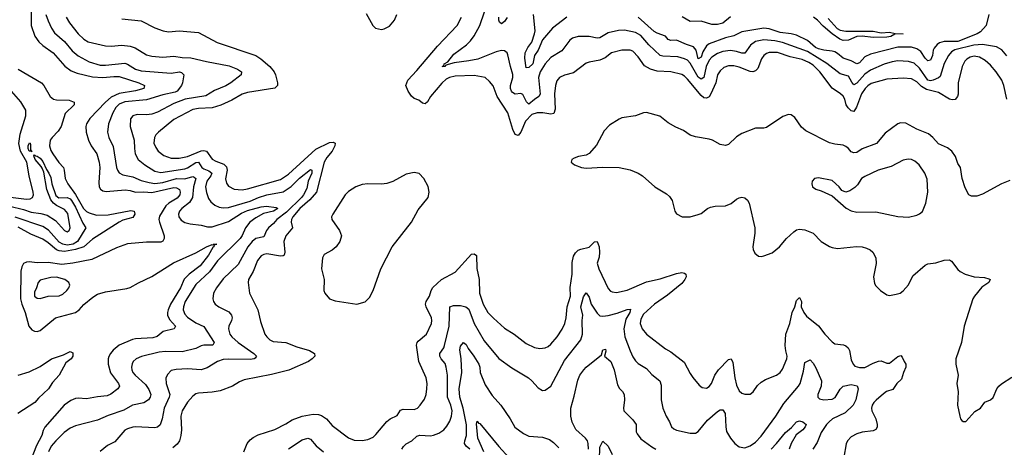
# Model space of a CAD drawing. Header units: inches. Extents: x 1173000 to 1307049, y 522583 to 678455.
# Tile 250 of 256: x 1241021 to 1248231, y 604623 to 607753. Entities that reach past the tile are written whole.
import ezdxf

# ---------------------------------------------------------------- set-up
doc = ezdxf.new("R2010")
doc.units = ezdxf.units.IN
doc.header["$MEASUREMENT"] = 0
doc.layers.add('B2640', color=7, linetype='Continuous')

msp = doc.modelspace()

# ---------------------------------------------------------------- linework, layer by layer
at = {"layer": 'B2640', "color": 5}
for points, elevation in [([(1241106.2, 607810), (1241106, 607710), (1241132.9, 607632.9), (1241162.2, 607590), (1241190, 607564.2), (1241267.3, 607510), (1241352.8, 607412.8), (1241397.9, 607377.9), (1241440.9, 607360.9), (1241554.5, 607334.5), (1241630, 607329.7), (1241710, 607337.8), (1241750, 607336), (1241894, 607290), (1241934.9, 607270), (1241930.5, 607250), (1241870, 607232.9), (1241750, 607212.4), (1241690, 607184.5), (1241649, 607150), (1241534.3, 607030), (1241510.1, 606990), (1241505.3, 606970), (1241507.2, 606930), (1241524.7, 606870), (1241545.1, 606830), (1241586.5, 606770), (1241603.8, 606710), (1241608.6, 606670), (1241599.7, 606559.7), (1241603.2, 606530), (1241612.2, 606512.2), (1241630, 606500.8), (1241654.3, 606494.3), (1241793.5, 606506.5), (1241830, 606502), (1241870, 606489.3), (1241930, 606493.7), (1241990, 606487.9), (1242150, 606523.4), (1242170, 606520.8), (1242191.6, 606510), (1242196.4, 606490), (1242193.7, 606470), (1242174.2, 606445.8), (1242113.9, 606410), (1242092.2, 606390), (1242045.5, 606314.5), (1242041, 606290), (1242043.8, 606270), (1242078.5, 606170), (1242080.2, 606150), (1242069.4, 606130.6), (1242055.7, 606124.3), (1241950, 606123.1), (1241811.5, 606111.5), (1241730, 606082.5), (1241550, 605998.1), (1241410, 605969.2), (1241330, 605960.3), (1241230, 605975.2), (1241150, 605973.6), (1241090, 605979.3), (1241070, 605978), (1241050, 605968.3), (1241036.1, 605943.9), (1241029.1, 605910.9), (1241027.3, 605710), (1241036.4, 605670), (1241062.4, 605610), (1241089, 605509), (1241110, 605481.5), (1241130, 605472.2), (1241150, 605471.1), (1241170, 605478), (1241284, 605570), (1241431, 605610), (1241457.4, 605630), (1241490, 605666.9), (1241557.3, 605722.7), (1241590, 605742.6), (1241650, 605760.9), (1241804.7, 605784.7), (1241830, 605792.2), (1241890, 605825.9), (1241988.2, 605871.8), (1242147.6, 605972.4), (1242310, 606045.5), (1242390, 606090.8), (1242430, 606106.7), (1242436, 606104), (1242439, 606110), (1242464.7, 606110), (1242452.4, 606107.6), (1242442, 606098), (1242443.1, 606090), (1242435.6, 606084.4), (1242403.7, 606030), (1242342.7, 605950), (1242261.8, 605890), (1242226.1, 605853.9), (1242199.1, 605790), (1242125.7, 605670), (1242108.2, 605630), (1242102.8, 605610), (1242103.5, 605590), (1242118.8, 605558.8), (1242161.3, 605510), (1242152.7, 605490), (1242072.7, 605470), (1242026.8, 605433.2), (1241996.8, 605423.2), (1241870, 605417.1), (1241847.8, 605412.2), (1241750.3, 605370), (1241706.6, 605333.4), (1241686.4, 605310), (1241673.6, 605286.4), (1241668.6, 605270), (1241668.8, 605230), (1241687.1, 605167.1), (1241744.2, 605090), (1241751.6, 605070), (1241739.5, 605050), (1241688.1, 605011.9), (1241661.5, 604998.5), (1241590, 604993.2), (1241510, 604976.5), (1241450, 604982.6), (1241430, 604980.7), (1241395.2, 604964.8), (1241346.5, 604930), (1241204.9, 604770), (1241193.3, 604746.7), (1241183.6, 604710), (1241144.4, 604635.6), (1241104.8, 604535.2)], 820), ([(1241213.3, 607790), (1241230, 607744.2), (1241254.8, 607690), (1241277.1, 607657.1), (1241350, 607593.9), (1241405.6, 607525.6), (1241448.6, 607488.6), (1241530, 607445.1), (1241610, 607419.8), (1241650, 607419), (1241790, 607434.1), (1241810, 607427.5), (1241868.9, 607390), (1241910, 607378), (1242130, 607361.2), (1242190.6, 607370.6), (1242206.6, 607366.6), (1242222.4, 607350), (1242214.4, 607290), (1242205.1, 607270), (1242175.1, 607230), (1242159, 607221), (1242070, 607203.1), (1241950, 607166.1), (1241790, 607151), (1241750, 607133.2), (1241725.1, 607110), (1241703.3, 607070), (1241672.7, 606990), (1241665.2, 606930), (1241673.7, 606890), (1241705.3, 606825.3), (1241729.4, 606670), (1241736.9, 606650), (1241750.8, 606630.8), (1241776, 606616), (1241850, 606603.5), (1241910, 606575.7), (1241970, 606559.7), (1242010, 606554.2), (1242070, 606561.9), (1242170, 606589.1), (1242230, 606588.5), (1242290, 606603.6), (1242299.4, 606599.4), (1242310.1, 606590), (1242293.2, 606530), (1242285.8, 606450), (1242264.7, 606415.3), (1242209.3, 606370), (1242192.2, 606350), (1242184.5, 606330), (1242185.8, 606310), (1242204.4, 606284.4), (1242230, 606269.1), (1242270, 606257.3), (1242350, 606248.1), (1242395.8, 606235.8), (1242430, 606236.8), (1242550, 606275), (1242644.3, 606335.7), (1242690, 606355.1), (1242790, 606383), (1242828.2, 606388.2), (1242898.5, 606378.5), (1242911.1, 606371.1), (1242879.6, 606350), (1242806.8, 606333.2), (1242750, 606303.1), (1242705.8, 606270), (1242675.3, 606230), (1242650, 606172.3), (1242634.7, 606150), (1242470, 605987.1), (1242410, 605908.1), (1242310, 605813.2), (1242232.1, 605690), (1242219.8, 605650), (1242219, 605630), (1242230, 605597.4), (1242250, 605575.6), (1242310, 605533.4), (1242370, 605507.9), (1242445.8, 605390), (1242434.9, 605370), (1242368.9, 605371.1), (1242350, 605366.3), (1242310, 605345.7), (1242210, 605321), (1242090, 605323.2), (1242041.6, 605318.4), (1241913.1, 605286.9), (1241874, 605270), (1241852.9, 605250), (1241845.4, 605234.6), (1241840.2, 605210), (1241842.2, 605190), (1241850.2, 605170), (1241866.9, 605150), (1241941.6, 605081.6), (1241966.3, 605046.3), (1241980.5, 605010), (1241977.7, 604990), (1241965.3, 604970), (1241930, 604947.2), (1241848.2, 604930), (1241784.4, 604895.6), (1241670, 604856.2), (1241590, 604820.1), (1241430, 604778.5), (1241390, 604761.5), (1241348, 604730), (1241286.4, 604670), (1241252.6, 604630), (1241231, 604590)], 840), ([(1241362.2, 607770), (1241386.2, 607730), (1241450, 607649.1), (1241490, 607609.2), (1241522.4, 607590), (1241650, 607561.6), (1241690, 607559.7), (1241770, 607566), (1241830, 607559.8), (1241865.8, 607545.8), (1241950, 607495.9), (1241990, 607484.6), (1242070, 607479.1), (1242150, 607486), (1242210, 607476.9), (1242274.2, 607474.2), (1242390, 607445.9), (1242554.2, 607414.2), (1242616.4, 607390), (1242644.9, 607370), (1242642, 607350), (1242567.9, 607290), (1242530, 607268.8), (1242446.7, 607233.3), (1242385.3, 607194.7), (1242233.4, 607170), (1242150, 607138.2), (1242030, 607076.4), (1241990, 607061.9), (1241950, 607057.3), (1241882.1, 607057.9), (1241850, 607049.7), (1241833, 607027), (1241830.2, 606970), (1241860.5, 606870), (1241860.9, 606810), (1241866.7, 606770), (1241888.1, 606730), (1241936.5, 606690), (1242010, 606644.1), (1242054.8, 606634.8), (1242230, 606660.3), (1242250, 606668.4), (1242310, 606707.4), (1242330.8, 606710.8), (1242356, 606670), (1242370, 606659.9), (1242407.1, 606647.1), (1242427.1, 606630), (1242420.4, 606610), (1242391.9, 606570), (1242381.6, 606530), (1242388.6, 606488.6), (1242403.3, 606443.3), (1242420, 606420), (1242450, 606394.2), (1242480.6, 606380.6), (1242510, 606374.8), (1242550, 606378.1), (1242710, 606423.5), (1242770, 606450.9), (1242830, 606471.2), (1242950, 606491.7), (1243007.9, 606532.1), (1243070, 606592.3), (1243150, 606655.5), (1243160.9, 606650), (1243161.3, 606630), (1243134.5, 606570), (1243122.5, 606517.5), (1243100.5, 606470), (1243085.7, 606450), (1242975.5, 606344.5), (1242903.5, 606290), (1242879.1, 606260.9), (1242844, 606230), (1242829.5, 606210), (1242810, 606163.1), (1242750, 606151.3), (1242723.9, 606130), (1242690.9, 606089.1), (1242620.1, 605959.9), (1242510, 605856.8), (1242462.4, 605790), (1242440.8, 605750), (1242436.5, 605710), (1242440.9, 605690), (1242452, 605670), (1242478.4, 605650), (1242553.2, 605613.2), (1242573.1, 605590), (1242576.9, 605570), (1242572.7, 605550), (1242553.1, 605510), (1242549.2, 605490), (1242559.1, 605450), (1242574.9, 605430), (1242621.6, 605390), (1242736.5, 605310), (1242754, 605290), (1242744.9, 605275.1), (1242739.1, 605270), (1242710, 605265.6), (1242551.4, 605268.6), (1242510, 605264.1), (1242470, 605251.4), (1242394.8, 605205.2), (1242350, 605189.9), (1242250, 605195.9), (1242167.3, 605192.7), (1242130, 605184.2), (1242103.5, 605156.5), (1242091.4, 605128.6), (1242093.2, 605090), (1242119.5, 605010), (1242114.9, 604990), (1242079.5, 604910), (1242064.7, 604830), (1242050, 604788.2), (1242030, 604771.1), (1242010, 604766), (1241870, 604771.4), (1241849.5, 604770.5), (1241810, 604758.4), (1241790, 604747.3), (1241717.3, 604662.7), (1241665.2, 604634.8), (1241610, 604592)], 860), ([(1241770, 607758.3), (1241910, 607743.2), (1242010, 607692.9), (1242071.2, 607671.2), (1242110, 607664.7), (1242190, 607670.2), (1242330, 607659.7), (1242466.4, 607586.4), (1242750.8, 607490.8), (1242786.5, 607466.5), (1242851.8, 607410), (1242884.9, 607370), (1242894.7, 607350), (1242908.5, 607291.5), (1242908.6, 607271.4), (1242888.9, 607251.1), (1242690, 607220.7), (1242650, 607206.6), (1242575.7, 607164.3), (1242493.2, 607126.8), (1242430, 607108.4), (1242330, 607103.4), (1242290, 607094.8), (1242150, 607022.9), (1242037.7, 606930), (1242018.5, 606910), (1242007.5, 606890), (1242004.3, 606850), (1242016.9, 606816.9), (1242035.9, 606790), (1242077.7, 606757.7), (1242130, 606738.9), (1242190, 606738.6), (1242250, 606752.4), (1242350, 606793.9), (1242370, 606796.2), (1242390, 606790.1), (1242430.5, 606730.5), (1242456.6, 606716.6), (1242515.7, 606695.7), (1242534.6, 606674.6), (1242539.6, 606650), (1242528.1, 606588.1), (1242534.8, 606554.8), (1242550, 606533.1), (1242591.4, 606511.4), (1242650, 606507.7), (1242690, 606514.8), (1242930, 606583.4), (1242990, 606623.1), (1243190, 606806), (1243290, 606853.4), (1243315.5, 606855.5), (1243330.3, 606850), (1243327.9, 606830), (1243309.3, 606790), (1243270, 606744.2), (1243250.8, 606709.2), (1243193.5, 606490), (1243146.8, 606433.2), (1243071.8, 606370), (1243022.2, 606310), (1243011.1, 606290), (1243008.5, 606270), (1243018.6, 606230), (1242970.9, 606170), (1242956.1, 606130), (1242962.3, 606050), (1242956.9, 606030), (1242950, 606023.8), (1242930, 606022.6), (1242830, 606037.6), (1242810, 606034), (1242790, 606023.7), (1242762.8, 605990), (1242730.5, 605909.5), (1242697.6, 605850), (1242693.6, 605830), (1242704.7, 605750), (1242764.5, 605630), (1242784.1, 605544.1), (1242817, 605450), (1242830.4, 605430), (1242853, 605410), (1242877.8, 605397.8), (1242970, 605389.3), (1243050, 605358.9), (1243144, 605330), (1243180.5, 605310), (1243182.4, 605290), (1243163.7, 605270), (1243135.6, 605250), (1242992.4, 605187.6), (1242865.4, 605154.6), (1242664.7, 605115.3), (1242630, 605101.4), (1242580.5, 605070), (1242490, 605036.8), (1242430, 605025), (1242330, 605019.4), (1242310, 605013.5), (1242290, 604997.7), (1242250, 604953), (1242210, 604889.4), (1242201.8, 604850), (1242205.8, 604750), (1242202.3, 604710), (1242191.1, 604670), (1242175.1, 604644.9), (1242142.2, 604617.8)], 880), ([(1243557, 607797), (1243606.4, 607710), (1243627.7, 607690), (1243670, 607681.3), (1243690, 607684.9), (1243730, 607706.4), (1243766, 607750), (1243783, 607790)], 920), ([(1248250, 607171.5), (1248226, 607270), (1248211.6, 607310), (1248170, 607371.7), (1248130, 607420.7), (1248090, 607455), (1248050, 607478.5), (1248010, 607485.8), (1247980.9, 607479.1), (1247955.2, 607464.8), (1247942.2, 607450), (1247922.7, 607410), (1247892.8, 607290), (1247891.9, 607208.1), (1247887.5, 607190), (1247870.7, 607169.3), (1247850, 607165.4), (1247830, 607169.9), (1247750, 607218.5), (1247661, 607241), (1247624.3, 607264.3), (1247590, 607298), (1247550, 607319.2), (1247490, 607323.8), (1247370, 607318.1), (1247255.4, 607284.6), (1247230.7, 607269.3), (1247210.7, 607250), (1247184.8, 607210), (1247148.7, 607111.3), (1247130, 607081.8), (1247110, 607084.9), (1247086.3, 607106.3), (1247072.7, 607130), (1247061.9, 607170), (1247050, 607192.5), (1247030.8, 607210.8), (1246971.2, 607251.2), (1246880.2, 607370), (1246830, 607419.2), (1246799.1, 607439.1), (1246750, 607461.7), (1246661.8, 607481.8), (1246570, 607512.7), (1246510, 607511.5), (1246490, 607504.9), (1246470, 607490.7), (1246453.6, 607466.4), (1246425.5, 607394.5), (1246410, 607378.6), (1246390, 607369.9), (1246370, 607373.3), (1246290, 607405.8), (1246250, 607414.6), (1246210, 607415.2), (1246177.4, 607402.6), (1246150, 607378), (1246131.8, 607350), (1246118, 607290), (1246082, 607210), (1246070, 607189.1), (1246050, 607178.7), (1246030, 607181.1), (1246010, 607198.5), (1245910, 607317.4), (1245890, 607338.9), (1245870, 607352.2), (1245790, 607370.6), (1245690, 607375.8), (1245639.1, 607390), (1245595, 607415), (1245550, 607480.3), (1245510, 607521.5), (1245490, 607528.7), (1245430, 607528.8), (1245354.9, 607510), (1245307.2, 607472.8), (1245270, 607456.2), (1245190, 607442.2), (1245170, 607434.8), (1245075.2, 607364.8), (1245010, 607347.1), (1244973.7, 607330), (1244954.6, 607305.4), (1244943.9, 607270), (1244937.9, 607210), (1244941.5, 607098.5), (1244932.9, 607067.1), (1244910, 607061.6), (1244850.9, 607070.9), (1244810, 607071.6), (1244770, 607058.1), (1244724.1, 607010), (1244690, 606929.7), (1244670, 606904.8), (1244650, 606911.1), (1244631.2, 606950), (1244596.2, 607070), (1244517.3, 607190), (1244487.7, 607267.7), (1244460.7, 607300.7), (1244428.4, 607328.4), (1244350, 607344.5), (1244210, 607338.5), (1244167.4, 607330), (1244143.1, 607316.9), (1244112.1, 607287.9), (1244028.4, 607190), (1244007.9, 607152.1), (1243990, 607137.2), (1243970, 607140.9), (1243943, 607163), (1243910, 607176.9), (1243890, 607194), (1243866, 607230), (1243849.8, 607270), (1243862.7, 607310), (1243930, 607379.7), (1244080.3, 607559.7), (1244223.5, 607710), (1244255.5, 607770)], 880), ([(1248250, 607488), (1248211.9, 607531.9), (1248173.7, 607553.7), (1248070, 607571), (1248007.2, 607567.2), (1247869, 607531), (1247843.7, 607516.3), (1247822.6, 607490), (1247790, 607432.4), (1247762, 607338), (1247750, 607326), (1247710.5, 607309.5), (1247690, 607304.9), (1247669.9, 607309.9), (1247610, 607398.5), (1247570, 607433.3), (1247530, 607446.6), (1247450, 607451.6), (1247410, 607444.7), (1247350, 607426.1), (1247250, 607382.3), (1247210, 607353.7), (1247150, 607287.4), (1247130, 607276), (1247114.2, 607294.2), (1247090, 607339.8), (1247030, 607355.7), (1246931.4, 607431.4), (1246790, 607521), (1246605.9, 607585.9), (1246550, 607599), (1246470, 607605.1), (1246410, 607593.1), (1246372.9, 607567.1), (1246330, 607508.2), (1246310, 607506.7), (1246270, 607519.9), (1246226.5, 607526.5), (1246170, 607519), (1246130, 607504.4), (1246090, 607479.3), (1246070, 607457.5), (1246048, 607410), (1246030.9, 607329.1), (1246010, 607316.5), (1245990, 607331.9), (1245930, 607435.6), (1245910, 607455.7), (1245890, 607466.9), (1245840.4, 607480.4), (1245730, 607485.4), (1245709.9, 607489.9), (1245627.5, 607567.5), (1245570, 607636.8), (1245530, 607659.9), (1245450, 607674.8), (1245406.8, 607673.2), (1245330, 607655.6), (1245270, 607620.7), (1245250, 607616.5), (1245190, 607629), (1245110, 607630.7), (1245070, 607616.8), (1245050, 607603.5), (1244990, 607523.5), (1244910, 607475), (1244869.5, 607430), (1244831.3, 607370), (1244820.5, 607330), (1244833.3, 607206.7), (1244822.8, 607190), (1244790, 607169.5), (1244750, 607134.3), (1244732.4, 607152.4), (1244705.3, 607205.3), (1244690, 607213.4), (1244650, 607208), (1244630, 607219.5), (1244621.5, 607230), (1244613.8, 607250), (1244613.8, 607270), (1244632.2, 607330), (1244632.3, 607352.3), (1244614.5, 607410), (1244596.3, 607496.3), (1244589.8, 607509.8), (1244570, 607525.1), (1244550, 607526), (1244510, 607517.4), (1244375.2, 607464.8), (1244310, 607450.9), (1244203.1, 607436.9), (1244140.5, 607419.5), (1244134, 607410), (1244115.3, 607410), (1244125.8, 607414.2), (1244128.5, 607430), (1244154.9, 607445.1), (1244199.3, 607500.7), (1244292.5, 607567.5), (1244323.2, 607596.8), (1244350, 607634.9), (1244390.7, 607709.3), (1244425.4, 607810)], 860), ([(1244590.8, 607769.2), (1244570, 607738.9), (1244550, 607723.5), (1244533.6, 607733.6), (1244528.9, 607748.9), (1244530.5, 607770)], 840), ([(1245027, 607770), (1244921.9, 607690), (1244850, 607606.4), (1244818, 607530), (1244791.5, 607490), (1244779.5, 607430), (1244750, 607403.2), (1244730, 607399.6), (1244719.9, 607470), (1244723.1, 607510), (1244743, 607550), (1244770.8, 607589.2), (1244791.9, 607648.1), (1244795.1, 607670), (1244784.4, 607790)], 840), ([(1248117, 607790), (1248098.9, 607710), (1248055.8, 607664.2), (1248031.8, 607650), (1247890, 607593.1), (1247790, 607592.7), (1247757.3, 607582.7), (1247739.8, 607570), (1247716.8, 607543.2), (1247710.1, 607529.9), (1247703.7, 607490), (1247690, 607456.8), (1247670, 607452.5), (1247650, 607471.8), (1247618.9, 607518.9), (1247590, 607539.9), (1247550, 607550.4), (1247450, 607550.3), (1247250, 607500.7), (1247210, 607479.9), (1247170, 607437.7), (1247150, 607429.2), (1247110, 607452.2), (1247050, 607470.5), (1247010, 607506), (1246990, 607516.8), (1246970, 607523), (1246910, 607528.7), (1246870, 607539.6), (1246849.4, 607550), (1246790, 607601.5), (1246710, 607639.2), (1246669.2, 607649.2), (1246590, 607659.6), (1246510, 607685.9), (1246470, 607689.5), (1246310, 607662.7), (1246250, 607635.2), (1246190, 607620.5), (1246070, 607574.7), (1246050, 607560.9), (1246022.8, 607517.2), (1246010, 607478), (1245990, 607465.3), (1245974.3, 607530), (1245954, 607554), (1245904, 607570), (1245830, 607602.3), (1245790, 607599.9), (1245770, 607607.9), (1245750, 607631.4), (1245690, 607652.9), (1245666.8, 607666.8), (1245550, 607770.7)], 840), ([(1246225.4, 607774.6), (1246170, 607727.2), (1246130, 607718.2), (1246090, 607716.8), (1246010, 607741.1), (1245930, 607738.5), (1245872.7, 607772.7)], 820), ([(1246941.9, 607761.9), (1247007.5, 607687.5), (1247030, 607675.6), (1247070, 607668.4), (1247270, 607667.9), (1247330, 607656.5), (1247390, 607661.7), (1247431.5, 607651.5), (1247491.3, 607650), (1247430, 607646.6), (1247399.1, 607630), (1247370, 607623.5), (1247270, 607621.5), (1247190, 607631.8), (1247150, 607629.8), (1247090, 607602.2), (1247050, 607599.5), (1247027, 607610), (1246969.8, 607650), (1246904.3, 607704.3), (1246862.3, 607750), (1246832.6, 607770)], 820), ([(1241011, 607391), (1241179.7, 607290), (1241196.8, 607270), (1241245.3, 607190), (1241270, 607170.7), (1241290, 607165.5), (1241382.7, 607162.7), (1241421.3, 607150), (1241419.2, 607130), (1241354.8, 607065.2), (1241324.5, 606970), (1241303.8, 606936.2), (1241258.2, 606890), (1241245.4, 606870), (1241240.6, 606830), (1241250, 606795.6), (1241264.6, 606770), (1241307.8, 606707.8), (1241341.4, 606670), (1241348.1, 606650), (1241354.7, 606590), (1241373, 606550), (1241430, 606472.4), (1241488.9, 606370), (1241510, 606349.7), (1241530, 606338), (1241582.9, 606322.9), (1241670, 606324.6), (1241834.8, 606354.8), (1241860.2, 606350), (1241863.4, 606330), (1241850, 606303.7), (1241775.6, 606284.4), (1241748.5, 606271.5), (1241554.6, 606145.4), (1241490.2, 606089.8), (1241430.7, 606069.3), (1241350, 606055.1), (1241310, 606060), (1241290, 606068.5), (1241230, 606120.3), (1241190, 606147.1), (1241103.9, 606183.9), (1241010, 606233.6)], 780), ([(1240954.1, 606454.1), (1241070, 606438.1), (1241098.5, 606441.5), (1241115.6, 606450), (1241121.3, 606470), (1241119.4, 606490), (1241089.5, 606609.5), (1241074.4, 606710), (1241026.9, 606790), (1241014.2, 606845.8), (1241024.8, 606915.2), (1241067.2, 607050), (1241065.6, 607090), (1241030.7, 607150.7), (1240961.3, 607230)], 780), ([(1248270, 606575.4), (1248210, 606551.1), (1248070, 606474.4), (1248030, 606461.4), (1248010, 606459.8), (1247990, 606462), (1247971.2, 606471.2), (1247942.9, 606522.9), (1247922.4, 606590), (1247911, 606670), (1247890, 606700.9), (1247873.7, 606750), (1247846.6, 606790), (1247815.2, 606815.2), (1247750, 606843.1), (1247707.3, 606890), (1247676.1, 606916.1), (1247590, 606950.8), (1247510, 606994.8), (1247470, 606998.5), (1247450, 606991.1), (1247358, 606922), (1247294.4, 606845.6), (1247190, 606808.1), (1247150, 606781.4), (1247130, 606778.6), (1247110, 606786.5), (1247090, 606809.8), (1247070, 606824.5), (1247050, 606833.1), (1246990, 606840.3), (1246951.9, 606851.9), (1246778, 606938), (1246746, 606966), (1246697, 607037), (1246670, 607055.6), (1246650, 607058), (1246610, 607043.5), (1246490, 606963.6), (1246470, 606958.7), (1246410, 606957.6), (1246310, 606919.1), (1246270, 606894.3), (1246210, 606838), (1246190, 606832.6), (1246150, 606839.8), (1246093.6, 606870), (1246070, 606877.8), (1245970, 606894.5), (1245930, 606906.2), (1245882, 606942), (1245826.5, 606966.5), (1245770, 606998.5), (1245707.3, 607047.3), (1245610, 607073.3), (1245590, 607072), (1245530, 607049.8), (1245430, 607033.3), (1245410, 607025.6), (1245338.9, 606981.1), (1245301.2, 606938.8), (1245245.2, 606834.8), (1245190, 606774), (1245170, 606760.7), (1245112, 606750), (1245081.1, 606738.9), (1245064.7, 606730), (1245058, 606710), (1245084.7, 606690), (1245134, 606670), (1245170, 606666), (1245290, 606674), (1245410, 606670.3), (1245490, 606653.4), (1245549.1, 606629.1), (1245582, 606610), (1245670.6, 606530), (1245756.9, 606476.9), (1245778.4, 606458.4), (1245798.4, 606430), (1245819.1, 606350), (1245830, 606331), (1245872, 606310), (1245930, 606308.8), (1245990, 606325.5), (1246010, 606333), (1246057, 606370), (1246079.6, 606380.4), (1246113.3, 606386.7), (1246190, 606390.2), (1246230, 606408.1), (1246270, 606439.6), (1246290, 606449.1), (1246310, 606452.6), (1246330, 606448.8), (1246351.1, 606431.1), (1246362.3, 606410), (1246404.7, 606230), (1246404.9, 606190), (1246390.4, 606090.4), (1246392.7, 606070), (1246402.8, 606042.8), (1246430, 606022), (1246450, 606019.3), (1246470, 606023.1), (1246530, 606047.2), (1246584.2, 606090), (1246636.4, 606150), (1246690, 606200.9), (1246710, 606214.9), (1246730, 606220.2), (1246770, 606213.6), (1246830, 606190.2), (1246890.2, 606130.2), (1246950, 606091.8), (1246970, 606084.6), (1247010, 606078.3), (1247147.3, 606092.7), (1247190, 606089.1), (1247221.2, 606081.2), (1247248.2, 606068.2), (1247268.5, 606050), (1247288.9, 606010), (1247291.6, 605968.4), (1247272.4, 605870), (1247280.7, 605820.7), (1247290, 605804), (1247324.9, 605770), (1247370, 605737.6), (1247390, 605734), (1247437.7, 605742.3), (1247468, 605752), (1247490, 605768), (1247528.5, 605811.5), (1247561.3, 605878.7), (1247650, 605954.9), (1247670, 605964.4), (1247730, 605974), (1247790, 605991.8), (1247830, 605993.7), (1247845.2, 605985.2), (1247890, 605924.4), (1247908.4, 605908.4), (1247944, 605890), (1248010, 605870.2), (1248086.3, 605866.3), (1248116.9, 605856.9), (1248127.3, 605850), (1248116.4, 605830), (1248065.4, 605794.6), (1248011.8, 605730), (1248001.3, 605710), (1247937.3, 605510), (1247916.5, 605390), (1247876.9, 605270), (1247876.5, 605230), (1247892, 605150), (1247882, 605090), (1247892.2, 605027.8), (1247888, 604930), (1247904, 604850), (1247910, 604832), (1247919.8, 604819.8), (1247930, 604811.3), (1247950, 604811.3), (1248015.9, 604884.1), (1248057, 604910), (1248087.2, 604952.8), (1248130, 604970.4), (1248150, 604987), (1248175.4, 605050), (1248189.7, 605070), (1248210, 605087.2), (1248284.8, 605135.2)], 920), ([(1240950, 606388), (1241050, 606363.2), (1241104.3, 606344.3), (1241175.1, 606335.1), (1241221.5, 606321.5), (1241283.7, 606283.7), (1241350, 606208.8), (1241370, 606200.6), (1241382.4, 606210), (1241389.8, 606230), (1241372.9, 606332.9), (1241350, 606363.7), (1241290, 606392.2), (1241270, 606408.4), (1241250, 606433.5), (1241218.8, 606510), (1241196.8, 606636.8), (1241185.6, 606665.6), (1241179, 606679), (1241134.2, 606730), (1241123.6, 606756.4), (1241130, 606762.4), (1241136.4, 606756.4), (1241150, 606753.9), (1241170, 606738.6), (1241190, 606714.4), (1241217, 606657), (1241235.1, 606630), (1241250, 606598), (1241255.8, 606550), (1241285.8, 606465.8), (1241307.7, 606447.7), (1241370, 606450.1), (1241390, 606441), (1241400.3, 606430), (1241430, 606379.5), (1241484.1, 606264.1), (1241506, 606230), (1241444.7, 606130), (1241413.6, 606110), (1241370, 606102.5), (1241336.5, 606110), (1241310, 606124.7), (1241232.1, 606212.1), (1241190, 606238.3), (1240987.4, 606307.4)], 760), ([(1242663.1, 604590), (1242687.4, 604650), (1242710, 604677.4), (1242730, 604693.8), (1242766.5, 604713.5), (1242888.3, 604751.7), (1242970, 604793.6), (1243016.8, 604823.2), (1243088.4, 604851.6), (1243170, 604865), (1243210, 604862.9), (1243230, 604856.5), (1243267.4, 604830), (1243310, 604781.3), (1243430, 604692.4), (1243470, 604675.3), (1243530, 604673.4), (1243570, 604679.5), (1243610, 604697.6), (1243630, 604715.3), (1243710, 604810.3), (1243734, 604830), (1243784.7, 604855.3), (1243810, 604893.4), (1243830, 604902.4), (1243910, 604899.6), (1243933.6, 604910), (1243954.3, 604930), (1243984.5, 604975.5), (1243997.2, 605010), (1244001.8, 605050), (1244003.8, 605090), (1243997.4, 605130), (1243943.4, 605250), (1243926.5, 605370), (1243930.8, 605390), (1243939.4, 605400.6), (1244000.8, 605450), (1244035.5, 605530), (1244039.3, 605550), (1244035.5, 605570), (1243996.5, 605650), (1243993.5, 605670), (1243997.4, 605690), (1244020.7, 605730), (1244033.6, 605770), (1244047, 605793), (1244110, 605850.2), (1244210, 605905.7), (1244330, 606036.5), (1244350, 606038.7), (1244365.5, 606025.5), (1244369.4, 605930.6), (1244386.6, 605850), (1244389, 605750), (1244414.7, 605670), (1244450, 605610.2), (1244490, 605566.7), (1244570, 605494.9), (1244642, 605450), (1244730, 605381.3), (1244790, 605352.7), (1244830, 605346), (1244870, 605350.3), (1244890, 605360.3), (1244910, 605376.9), (1244955.8, 605430), (1244993.4, 605486.6), (1245013.7, 605530), (1245022.9, 605570), (1245030.6, 605650), (1245053.4, 605730), (1245053, 605793), (1245065.6, 605890), (1245065.6, 605974.4), (1245077.2, 606022.8), (1245090, 606044.9), (1245110, 606064.4), (1245130, 606073.8), (1245190, 606086.7), (1245230, 606127.6), (1245248.4, 606128.4), (1245263.5, 606090), (1245267.7, 606050), (1245265.4, 606014.6), (1245250.7, 605970), (1245261.6, 605930), (1245330, 605785.5), (1245346.5, 605766.5), (1245360.2, 605760.2), (1245390, 605755.6), (1245470, 605772.6), (1245610, 605834), (1245710, 605855.3), (1245830, 605894.6), (1245870, 605902), (1245890, 605897.6), (1245897.6, 605890), (1245900.3, 605870), (1245891.3, 605850), (1245870, 605822.4), (1245763.6, 605736.4), (1245670, 605671.5), (1245590, 605596.2), (1245570, 605561.6), (1245565.1, 605530), (1245578.4, 605490), (1245610, 605450.2), (1245750, 605343.1), (1245790, 605322.6), (1245886.9, 605246.9), (1245930, 605161.6), (1245950, 605133), (1245996.5, 605076.5), (1246019.3, 605059.3), (1246050, 605055.5), (1246070, 605068), (1246086, 605090), (1246111.7, 605150), (1246137.2, 605190), (1246210, 605266), (1246230, 605270.4), (1246243.9, 605243.9), (1246257.1, 605130), (1246270, 605077.1), (1246290, 605036.5), (1246310, 605019), (1246330, 605011.5), (1246370, 605012), (1246391.8, 605028.2), (1246424, 605076), (1246450, 605100.3), (1246481.7, 605118.3), (1246562.9, 605150), (1246589.7, 605170), (1246606.6, 605193.4), (1246638.3, 605270), (1246639.8, 605290), (1246629.9, 605329.9), (1246626.6, 605366.6), (1246632.1, 605450), (1246659.5, 605530), (1246677.2, 605610), (1246698, 605650), (1246710, 605698), (1246730, 605719.1), (1246744.9, 605690), (1246743.8, 605650), (1246761.7, 605610), (1246781.5, 605581.5), (1246870, 605511.5), (1246917.6, 605450), (1246970, 605393.7), (1246990, 605380.4), (1247052.4, 605372.4), (1247070, 605365.3), (1247088.4, 605350), (1247097.7, 605330), (1247110, 605262), (1247124, 605230), (1247137, 605217), (1247170, 605206), (1247210, 605206.9), (1247270, 605239.1), (1247310, 605254), (1247330, 605254.4), (1247370, 605238.9), (1247390, 605238.5), (1247450, 605286.5), (1247473.8, 605293.8), (1247483.4, 605283.4), (1247496.5, 605250), (1247510.2, 605230), (1247508.6, 605210), (1247492, 605170), (1247479.1, 605120.9), (1247443.2, 605090), (1247413.6, 605046.4), (1247369.2, 605030.8), (1247344.9, 605015.1), (1247291.5, 604968.5), (1247274.6, 604950), (1247264, 604930), (1247258.3, 604910), (1247259.6, 604890), (1247290.1, 604830.1), (1247299.7, 604790), (1247299, 604770), (1247290, 604752), (1247270, 604742.8), (1247190, 604733.5), (1247150, 604720.4), (1247110, 604699.7), (1247082, 604670), (1247072.7, 604647.3), (1247056.5, 604550)], 880), ([(1243819.3, 604610), (1243831.1, 604628.9), (1243850, 604649.1), (1243891.5, 604670), (1243930, 604704.9), (1243950, 604711.1), (1244030, 604707.7), (1244050, 604711.3), (1244090, 604724.9), (1244126, 604750), (1244150, 604777.1), (1244170, 604813), (1244182.3, 604850), (1244186.8, 604890), (1244177, 604930), (1244152.6, 604990), (1244152.7, 605150), (1244144.2, 605210), (1244135.5, 605235.5), (1244106.8, 605270), (1244096.5, 605290), (1244097.4, 605310), (1244125.9, 605350), (1244132.9, 605367.1), (1244164.7, 605510), (1244170, 605651.1), (1244198.5, 605661.5), (1244250, 605660.7), (1244288.9, 605650), (1244310, 605633.5), (1244347.9, 605527.9), (1244421.9, 605401.9), (1244530, 605272.7), (1244624.7, 605204.7), (1244746.7, 605130), (1244772, 605110), (1244817.7, 605057.7), (1244850, 605037.3), (1244870, 605040.7), (1244910, 605070.4), (1245010, 605258), (1245130.7, 605410), (1245141.6, 605450), (1245140.4, 605550), (1245144.5, 605590), (1245130.9, 605650), (1245150, 605723), (1245170, 605753.4), (1245190, 605721.3), (1245206.7, 605670), (1245250, 605603.5), (1245270, 605585.9), (1245290, 605581.7), (1245330, 605587.1), (1245396.7, 605603.3), (1245470, 605632.3), (1245492.9, 605632.9), (1245487.6, 605610), (1245459.1, 605560.9), (1245444.3, 605490), (1245453.1, 605430), (1245490, 605328.4), (1245510, 605284.2), (1245530, 605256), (1245550, 605236.9), (1245610, 605200.2), (1245650, 605154.9), (1245708.4, 605108.4), (1245718.6, 605078.6), (1245718.3, 604970), (1245730.2, 604910), (1245753.6, 604850), (1245778.3, 604810), (1245793.6, 604773.6), (1245810, 604758), (1245830, 604748.2), (1245930, 604725.2), (1245970, 604727.2), (1245990, 604737.6), (1246058.4, 604821.6), (1246130, 604883.5), (1246150, 604895.9), (1246170, 604897.4), (1246187.1, 604870), (1246191.8, 604771.8), (1246197.6, 604737.6), (1246225.5, 604690), (1246257.1, 604650), (1246290, 604625.3), (1246330, 604619.5), (1246370, 604633.7), (1246410, 604661.1), (1246450, 604704.6), (1246556.8, 604850), (1246616.5, 604943.5), (1246724.4, 605070), (1246735, 605090), (1246759.5, 605180.5), (1246770, 605244), (1246810, 605262), (1246830, 605239.1), (1246850, 605203.8), (1246891.1, 605110), (1246890.9, 605069.1), (1246866.5, 605010), (1246866.2, 604990), (1246878.5, 604978.5), (1246910, 604969.4), (1246970, 604974.5), (1246992, 604988), (1247030, 605048.9), (1247050, 605069), (1247110, 605081.8), (1247153.7, 605073.7), (1247159.6, 605050), (1247142.6, 604970), (1247122.9, 604930), (1247065.2, 604874.8), (1246973.5, 604830), (1246948.1, 604810), (1246928.9, 604790), (1246888.8, 604730), (1246861.3, 604658.7), (1246828.9, 604610)], 860), ([(1244316.7, 604610), (1244290.3, 604630.3), (1244278.9, 604650), (1244279.9, 604670), (1244293.5, 604710), (1244293.9, 604786.1), (1244269.3, 604910), (1244245.2, 604990), (1244239.9, 605050), (1244258, 605170), (1244253.2, 605270), (1244243.4, 605336.6), (1244250, 605363.7), (1244270, 605390.5), (1244290, 605375.3), (1244304.8, 605344.8), (1244346.2, 605290), (1244382.7, 605230), (1244389.5, 605210), (1244392.2, 605170), (1244430, 605079.3), (1244481.4, 605001.4), (1244543.7, 604930), (1244611.7, 604831.7), (1244647.6, 604770), (1244710, 604723.2), (1244750, 604705.2), (1244850, 604696.9), (1244899.6, 604679.6), (1244930, 604658.5), (1244970, 604618.5)], 840), ([(1241009.8, 605150.2), (1241090, 605174.2), (1241170, 605215), (1241253.3, 605270), (1241341.4, 605298.6), (1241390, 605322.7), (1241410, 605314.4), (1241411, 605290), (1241398.3, 605270), (1241359.8, 605240.2), (1241311.1, 605150), (1241262.5, 605097.5), (1241231.1, 605050), (1241157.9, 604982.1), (1241131.8, 604950), (1241007.7, 604870)], 780), ([(1245186.3, 604610), (1245184.3, 604650), (1245178.3, 604670), (1245165.2, 604690), (1245093.4, 604753.4), (1245067.1, 604807.1), (1245056.5, 604850), (1245057.3, 604910), (1245082.3, 604997.7), (1245106.8, 605113.2), (1245122.3, 605150), (1245151.3, 605190), (1245170, 605210.3), (1245280.9, 605299.1), (1245290, 605336.3), (1245310, 605341), (1245313, 605327), (1245302.8, 605290), (1245350.4, 605250), (1245374.9, 605190), (1245399.5, 605079.5), (1245413, 605053), (1245435.8, 605030), (1245447.2, 605010), (1245450.2, 604970.2), (1245442.7, 604910), (1245444.6, 604890), (1245510, 604823.7), (1245534.3, 604790), (1245536.2, 604736.2), (1245542, 604722), (1245570, 604684.6), (1245650, 604625), (1245679.5, 604610)], 840), ([(1244418.5, 604590), (1244376.1, 604690), (1244365.2, 604794.8), (1244370, 604812.7), (1244380.2, 604800.2), (1244390, 604796), (1244530, 604627.4), (1244605.3, 604545.3)], 820), ([(1246523.9, 604610), (1246562.3, 604650), (1246628.1, 604731.9), (1246672.3, 604767.7), (1246710, 604809), (1246730, 604815.2), (1246754.4, 604810), (1246778.7, 604790), (1246771.8, 604771.8), (1246755.2, 604750), (1246706.3, 604713.7), (1246669.2, 604650.8), (1246655, 604610)], 840), ([(1242990, 604611.1), (1243090, 604676.6), (1243130, 604688.4), (1243150, 604681.8), (1243193, 604633), (1243245.2, 604590)], 860), ([(1245265.6, 604530), (1245270, 604624), (1245290, 604668.2), (1245330.3, 604630), (1245360.3, 604570)], 820)]:
    msp.add_lwpolyline(points, dxfattribs=dict(at, elevation=elevation))
for points, elevation in [([(1241107.6, 606789.7), (1241090, 606789.8), (1241083.2, 606810), (1241083.5, 606830), (1241092.3, 606852.3), (1241098, 606850), (1241099.9, 606839.9), (1241100.6, 606800.6)], 760), ([(1241107.6, 606789.7), (1241110, 606786), (1241109.7, 606789.7)], 760), ([(1247527.5, 606732.5), (1247490, 606725.1), (1247401.5, 606678.5), (1247307.3, 606650), (1247210, 606604), (1247185.7, 606590), (1247156, 606544), (1247136.5, 606523.5), (1247100.7, 606499.3), (1247070.4, 606489.6), (1247042, 606502), (1247021.2, 606530), (1246970, 606575.1), (1246870, 606596), (1246842, 606590), (1246824.7, 606570), (1246821, 606550), (1246826.8, 606530), (1246850, 606511), (1246890, 606500.7), (1246970, 606463), (1247073.8, 606373.8), (1247110, 606352.7), (1247150, 606343.7), (1247290, 606346.3), (1247450, 606312.7), (1247530, 606308.2), (1247590, 606322), (1247610, 606330.8), (1247631.5, 606348.5), (1247655.6, 606410), (1247669.8, 606490.2), (1247665.5, 606585.5), (1247648.7, 606628.7), (1247607.8, 606690), (1247576.3, 606716.3), (1247550, 606728.3)], 940), ([(1243910, 606635.1), (1243850, 606621.6), (1243752.2, 606567.8), (1243710, 606553.5), (1243670, 606549.8), (1243570, 606551.8), (1243530, 606545.6), (1243482.4, 606530), (1243430, 606494.8), (1243404.5, 606470), (1243313.8, 606330), (1243305.2, 606310), (1243306.3, 606290), (1243363.6, 606210), (1243377.6, 606170), (1243364.9, 606130), (1243338, 606090), (1243310, 606065.3), (1243250, 606034), (1243237.3, 606010), (1243230.2, 605930), (1243250.2, 605850), (1243248.5, 605770), (1243255.5, 605750), (1243289.1, 605709.1), (1243330, 605694.4), (1243490, 605670.5), (1243550, 605688), (1243581.7, 605718.3), (1243609.6, 605770), (1243665.1, 605930), (1243749.7, 606090), (1243891.1, 606270), (1243939.2, 606360.8), (1244011.6, 606450), (1244018.7, 606490), (1244011.2, 606531.2), (1243980.7, 606590), (1243946, 606626)], 920), ([(1241290, 605867.1), (1241250, 605865.5), (1241170, 605845.1), (1241156.9, 605830), (1241145.2, 605790), (1241130, 605758.4), (1241129.4, 605730), (1241150, 605715.2), (1241170, 605711.7), (1241230, 605729.2), (1241310, 605732.3), (1241337.7, 605742.3), (1241366.9, 605770), (1241380.5, 605790), (1241387.8, 605810), (1241382, 605830), (1241350.6, 605850.6)], 840)]:
    msp.add_lwpolyline(points, close=True, dxfattribs=dict(at, elevation=elevation))

doc.saveas('drawing.dxf')
